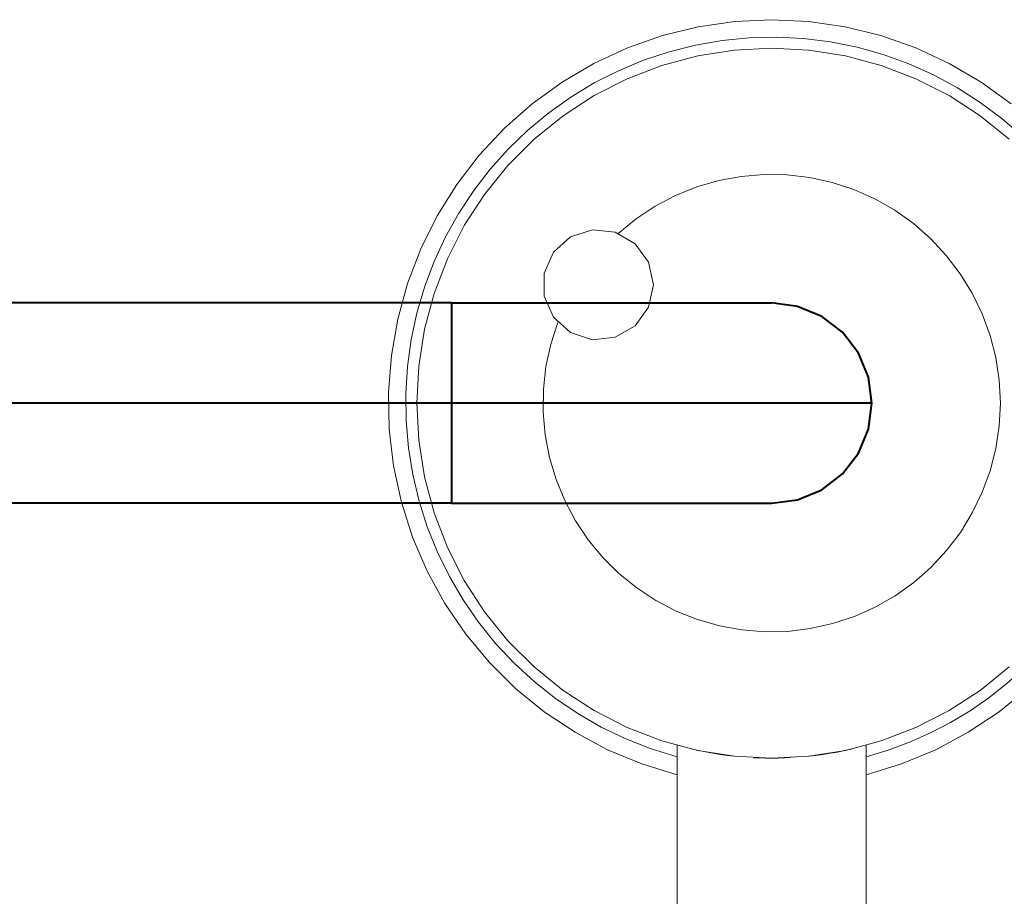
# Model space of a CAD drawing. Header units: millimetres. Extents: x 0 to 1189, y 0 to 841.
# Tile 25 of 53: x 527 to 579, y 322 to 369. Entities that reach past the tile are written whole.
import ezdxf

# ---------------------------------------------------------------- set-up
doc = ezdxf.new("R2010")
doc.units = ezdxf.units.MM
doc.layers.add('CONTEXT', color=7, linetype='Continuous', lineweight=18, true_color=0xa5a5a5)
doc.layers.add('REFRIG', color=7, linetype='Continuous', lineweight=40, true_color=0xc83c28)

msp = doc.modelspace()

# ---------------------------------------------------------------- linework, layer by layer
at = {"layer": 'CONTEXT'}
for points in [[(561.96, 328.92), (560.079, 329.497), (558.263, 330.252), (556.528, 331.179), (554.89, 332.268), (553.365, 333.51), (551.966, 334.893), (550.707, 336.404), (549.599, 338.03), (548.653, 339.754), (547.877, 341.562), (547.279, 343.435), (546.863, 345.358), (546.635, 347.312), (546.596, 349.278), (546.747, 351.24), (547.085, 353.177), (547.609, 355.074), (548.312, 356.91), (549.189, 358.671), (550.232, 360.339), (551.43, 361.899), (552.773, 363.337), (554.247, 364.638), (555.841, 365.792), (557.538, 366.786), (559.322, 367.613), (561.179, 368.264), (563.089, 368.734), (565.035, 369.017), (567, 369.112), (568.965, 369.017), (570.911, 368.734), (572.821, 368.264), (574.678, 367.613), (576.462, 366.786), (578.159, 365.792), (579.753, 364.638)], [(561.96, 329.875), (560.579, 330.3), (559.233, 330.827), (557.929, 331.452), (556.676, 332.171), (555.48, 332.982), (554.346, 333.879), (553.283, 334.857), (552.294, 335.912), (551.387, 337.037), (550.566, 338.226), (549.835, 339.473), (549.198, 340.771), (548.659, 342.112), (548.222, 343.489), (547.887, 344.895), (547.658, 346.322), (547.535, 347.762), (547.519, 349.207), (547.61, 350.65), (547.808, 352.081), (548.111, 353.495), (548.518, 354.881), (549.027, 356.234), (549.635, 357.545), (550.338, 358.808), (551.133, 360.015), (552.015, 361.16), (552.98, 362.236), (554.022, 363.238), (555.135, 364.16), (556.313, 364.996), (557.55, 365.744), (558.84, 366.397), (560.174, 366.953), (561.545, 367.409), (562.947, 367.762), (564.371, 368.01), (565.809, 368.152), (567.254, 368.186), (568.697, 368.114), (570.131, 367.935), (571.548, 367.65), (572.94, 367.261), (574.299, 366.769), (575.618, 366.179), (576.89, 365.492), (578.107, 364.713), (579.264, 363.846), (580.352, 362.895)], [(579.647, 362.745), (578.109, 363.99), (576.45, 365.068), (574.687, 365.966), (572.84, 366.675), (570.93, 367.187), (568.976, 367.496), (567, 367.6), (565.024, 367.496), (563.07, 367.187), (561.16, 366.675), (559.313, 365.966), (557.55, 365.068), (555.891, 363.99), (554.353, 362.745), (552.955, 361.347), (551.71, 359.809), (550.632, 358.15), (549.734, 356.387), (549.025, 354.54), (548.513, 352.63), (548.204, 350.676), (548.1, 348.7), (548.204, 346.724), (548.513, 344.77), (549.025, 342.86), (549.734, 341.013), (550.632, 339.25), (551.71, 337.591), (552.955, 336.053), (554.353, 334.655), (555.891, 333.41), (557.55, 332.332), (559.313, 331.434), (561.16, 330.725), (563.07, 330.213), (565.024, 329.904), (567, 329.8), (568.976, 329.904), (570.93, 330.213), (572.84, 330.725), (574.687, 331.434), (576.45, 332.332), (578.109, 333.41), (579.647, 334.655)], [(579.18, 348.7), (579.119, 349.919), (578.936, 351.126), (578.633, 352.308), (578.214, 353.454), (577.682, 354.552), (577.042, 355.592), (576.302, 356.563), (575.469, 357.454), (574.55, 358.258), (573.556, 358.965), (572.496, 359.57), (571.38, 360.065), (570.221, 360.446), (569.029, 360.71), (567.817, 360.853), (566.597, 360.873), (565.38, 360.772), (564.18, 360.549), (563.009, 360.208), (561.877, 359.75), (560.797, 359.182), (559.779, 358.509), (558.834, 357.737)], [(560.7, 355), (560.446, 356.196), (559.727, 357.185), (558.669, 357.796), (557.453, 357.924), (556.29, 357.546), (555.381, 356.728), (554.884, 355.611), (554.884, 354.389), (555.381, 353.272), (556.29, 352.454), (557.453, 352.076), (558.669, 352.204), (559.727, 352.815), (560.446, 353.804), (560.7, 355)], [(555.605, 353.001), (555.232, 351.841), (554.977, 350.649), (554.842, 349.438), (554.829, 348.22), (554.938, 347.007), (555.168, 345.81), (555.516, 344.642), (555.979, 343.515), (556.552, 342.44), (557.229, 341.428), (558.005, 340.488), (558.87, 339.63), (559.817, 338.864), (560.835, 338.195), (561.916, 337.632), (563.047, 337.179), (564.218, 336.842), (565.416, 336.623), (566.631, 336.526), (567.849, 336.55), (569.058, 336.695), (570.247, 336.961), (571.404, 337.344), (572.516, 337.841), (573.574, 338.446), (574.565, 339.154), (575.481, 339.958), (576.312, 340.849), (577.05, 341.818), (577.687, 342.857), (578.217, 343.954), (578.635, 345.098), (578.937, 346.279), (579.119, 347.483), (579.18, 348.7)], [(586.488, 348.7), (586.45, 347.486), (586.337, 346.276), (586.148, 345.076), (585.885, 343.89), (585.549, 342.723), (585.14, 341.579), (584.662, 340.463), (584.114, 339.378), (583.5, 338.33), (582.822, 337.322), (582.082, 336.359), (581.284, 335.443), (580.43, 334.579), (579.525, 333.77), (578.57, 333.018), (577.571, 332.328), (576.53, 331.701), (575.452, 331.14), (574.342, 330.648), (573.203, 330.226), (572.04, 329.875)], [(580.635, 333.51), (579.11, 332.268), (577.472, 331.179), (575.737, 330.252), (573.921, 329.497), (572.04, 328.92)], [(561.96, 321.4), (561.96, 330.484)], [(572.04, 321.4), (572.04, 330.484)], [(565.041, 329.902), (564.65, 329.947), (564.26, 330), (563.872, 330.061), (563.485, 330.13), (563.099, 330.207), (562.715, 330.292)], [(568.008, 329.827), (567.676, 329.812), (567.344, 329.803), (567.012, 329.8), (566.681, 329.803), (566.349, 329.811), (566.017, 329.826)], [(571.26, 330.286), (570.88, 330.203), (570.499, 330.127), (570.116, 330.059), (569.731, 329.998), (569.346, 329.946), (568.959, 329.902)], [(566.802, 329.801), (566.835, 329.801), (566.868, 329.8), (566.901, 329.8), (566.934, 329.8), (566.967, 329.8), (567, 329.8)]]:
    msp.add_lwpolyline(points, dxfattribs=at)
at = {"layer": 'REFRIG'}
for points in [[(549.948, 354.034), (508.91, 354.034)], [(549.948, 354.034), (549.948, 353.145), (549.948, 352.256), (549.948, 351.367), (549.948, 350.478), (549.948, 349.589), (549.948, 348.7)], [(549.948, 354.034), (551.166, 354.034), (552.384, 354.034), (553.602, 354.034), (554.82, 354.034), (556.038, 354.034), (557.256, 354.034), (558.474, 354.034), (559.692, 354.034), (560.91, 354.034), (562.128, 354.034), (563.346, 354.034), (564.564, 354.034), (565.782, 354.034), (567, 354.034)], [(567, 354.034), (567, 354.034), (567, 354.034), (567, 354.034), (567, 354.034), (567, 354.034), (566.999, 354.034)], [(567, 354.034), (567, 354.034), (567, 354.034), (567, 354.034), (567, 354.034), (567, 354.034), (566.999, 354.034)], [(572.334, 348.7), (572.152, 350.081), (571.619, 351.367), (570.772, 352.472), (569.667, 353.319), (568.381, 353.852), (567, 354.034)], [(572.334, 348.7), (572.152, 350.081), (571.619, 351.367), (570.772, 352.472), (569.667, 353.319), (568.381, 353.852), (567, 354.034)], [(549.948, 348.7), (508.91, 348.7)], [(572.334, 348.7), (571.09, 348.7), (569.847, 348.7), (568.603, 348.7), (567.359, 348.7), (566.116, 348.7), (564.872, 348.7), (563.628, 348.7), (562.385, 348.7), (561.141, 348.7), (559.897, 348.7), (558.654, 348.7), (557.41, 348.7), (556.166, 348.7), (554.923, 348.7), (553.679, 348.7), (552.435, 348.7), (551.192, 348.7), (549.948, 348.7)], [(549.948, 348.7), (549.948, 347.811), (549.948, 346.922), (549.948, 346.033), (549.948, 345.144), (549.948, 344.255), (549.948, 343.366)], [(567, 343.366), (568.381, 343.548), (569.667, 344.081), (570.772, 344.928), (571.619, 346.033), (572.152, 347.319), (572.334, 348.7)], [(567, 343.366), (568.381, 343.548), (569.667, 344.081), (570.772, 344.928), (571.619, 346.033), (572.152, 347.319), (572.334, 348.7)], [(549.948, 343.366), (508.91, 343.366)], [(549.948, 343.366), (551.166, 343.366), (552.384, 343.366), (553.602, 343.366), (554.82, 343.366), (556.038, 343.366), (557.256, 343.366), (558.474, 343.366), (559.692, 343.366), (560.91, 343.366), (562.128, 343.366), (563.346, 343.366), (564.564, 343.366), (565.782, 343.366), (567, 343.366)], [(566.999, 343.366), (567, 343.366), (567, 343.366), (567, 343.366), (567, 343.366), (567, 343.366), (567, 343.366)], [(566.999, 343.366), (567, 343.366), (567, 343.366), (567, 343.366), (567, 343.366), (567, 343.366), (567, 343.366)]]:
    msp.add_lwpolyline(points, dxfattribs=at)

doc.saveas('drawing.dxf')
